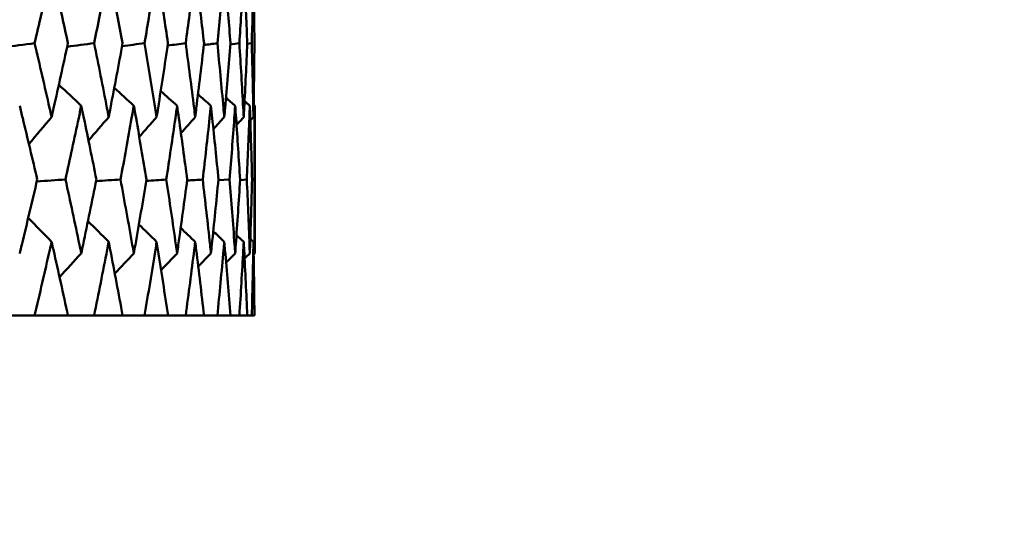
# Model space of a CAD drawing. Header units: millimetres. Extents: x 61 to 1929, y 482 to 2664.
# Tile 38 of 219: x 348.87 to 356.85, y 711.56 to 715.75. Entities that reach past the tile are written whole.
import ezdxf

# ---------------------------------------------------------------- set-up
doc = ezdxf.new("R2010")
doc.units = ezdxf.units.MM
doc.header["$LTSCALE"] = 10
doc.layers.add('Widoczne (ISO)', color=7, linetype='Continuous', lineweight=50)

msp = doc.modelspace()

# ---------------------------------------------------------------- linework, layer by layer
at = {"layer": 'Widoczne (ISO)'}
for p, q in [((350.7143, 715.5562), (350.7508, 715.5613)), ((350.7742, 715.0544), (350.7742, 713.8578)), ((350.4803, 714.45), (350.571, 714.4562)), ((350.6561, 714.4524), (350.7105, 714.4562)), ((350.7532, 714.4549), (350.7713, 714.4562)), ((348.9913, 713.3536), (348.7465, 713.3536)), ((348.9913, 713.3536), (349.262, 713.3536)), ((349.4737, 713.3536), (349.262, 713.3536)), ((349.4737, 713.3536), (349.7046, 713.3536)), ((349.8822, 713.3536), (349.7046, 713.3536)), ((349.8822, 713.3536), (350.0724, 713.3536)), ((350.2154, 713.3536), (350.0724, 713.3536)), ((350.2154, 713.3536), (350.3641, 713.3536)), ((350.4718, 713.3536), (350.3641, 713.3536)), ((350.4718, 713.3536), (350.5784, 713.3536)), ((350.6505, 713.3536), (350.5784, 713.3536)), ((350.6505, 713.3536), (350.7146, 713.3536)), ((350.7508, 713.3536), (350.7146, 713.3536)), ((350.7508, 713.3536), (350.7722, 713.3536))]:
    msp.add_line(p, q, dxfattribs=at)
msp.add_circle((330.7742, 751.3536), 50, dxfattribs=at)
for points, knots in [([(349.1293, 716.1589), (349.1191, 716.1138), (349.1089, 716.0687), (349.0635, 715.8695), (349.0279, 715.7154), (348.9917, 715.5613)], [0.04598621, 0.04598621, 0.04598621, 0.04598621, 0.06155279, 0.06155279, 0.11473062, 0.11473062, 0.11473062, 0.11473062]), ([(349.2616, 715.5613), (349.2282, 715.7154), (349.1943, 715.8695), (349.1497, 716.0686), (349.1395, 716.1138), (349.1293, 716.1589)], [0.00838421, 0.00838421, 0.00838421, 0.00838421, 0.06155515, 0.06155515, 0.07712864, 0.07712864, 0.07712864, 0.07712864]), ([(349.5918, 716.1589), (349.5832, 716.1138), (349.5744, 716.0687), (349.5356, 715.8695), (349.5051, 715.7154), (349.474, 715.5613)], [0.04598621, 0.04598621, 0.04598621, 0.04598621, 0.06155279, 0.06155279, 0.11473062, 0.11473062, 0.11473062, 0.11473062]), ([(349.7043, 715.5613), (349.676, 715.7154), (349.6471, 715.8695), (349.6092, 716.0686), (349.6005, 716.1138), (349.5918, 716.1589)], [0.00838421, 0.00838421, 0.00838421, 0.00838421, 0.06155515, 0.06155515, 0.07712864, 0.07712864, 0.07712864, 0.07712864]), ([(349.9801, 716.1589), (349.9729, 716.1138), (349.9657, 716.0687), (349.9337, 715.8695), (349.9084, 715.7154), (349.8825, 715.5613)], [0.04598621, 0.04598621, 0.04598621, 0.04598621, 0.06155279, 0.06155279, 0.11473062, 0.11473062, 0.11473062, 0.11473062]), ([(350.0721, 715.5613), (350.0491, 715.7154), (350.0256, 715.8695), (349.9944, 716.0686), (349.9873, 716.1138), (349.9801, 716.1589)], [0.00838421, 0.00838421, 0.00838421, 0.00838421, 0.06155515, 0.06155515, 0.07712864, 0.07712864, 0.07712864, 0.07712864]), ([(350.2926, 716.1589), (350.287, 716.1138), (350.2813, 716.0687), (350.2562, 715.8695), (350.2362, 715.7154), (350.2156, 715.5613)], [0.04598621, 0.04598621, 0.04598621, 0.04598621, 0.06155279, 0.06155279, 0.11473062, 0.11473062, 0.11473062, 0.11473062]), ([(350.3639, 715.5613), (350.3462, 715.7154), (350.328, 715.8695), (350.3037, 716.0686), (350.2982, 716.1138), (350.2926, 716.1589)], [0.00838421, 0.00838421, 0.00838421, 0.00838421, 0.06155515, 0.06155515, 0.07712864, 0.07712864, 0.07712864, 0.07712864]), ([(350.528, 716.1589), (350.524, 716.1138), (350.5199, 716.0687), (350.5018, 715.8695), (350.4872, 715.7154), (350.472, 715.5613)], [0.04598621, 0.04598621, 0.04598621, 0.04598621, 0.06155279, 0.06155279, 0.11473062, 0.11473062, 0.11473062, 0.11473062]), ([(350.5783, 715.5613), (350.5661, 715.7154), (350.5533, 715.8695), (350.536, 716.0686), (350.532, 716.1138), (350.528, 716.1589)], [0.00838421, 0.00838421, 0.00838421, 0.00838421, 0.06155515, 0.06155515, 0.07712864, 0.07712864, 0.07712864, 0.07712864]), ([(350.6855, 716.1589), (350.6831, 716.1138), (350.6806, 716.0687), (350.6695, 715.8695), (350.6603, 715.7154), (350.6506, 715.5613)], [0.04598621, 0.04598621, 0.04598621, 0.04598621, 0.06155279, 0.06155279, 0.11473062, 0.11473062, 0.11473062, 0.11473062]), ([(350.7146, 715.5613), (350.7078, 715.7154), (350.7005, 715.8695), (350.6902, 716.0686), (350.6879, 716.1138), (350.6855, 716.1589)], [0.00838421, 0.00838421, 0.00838421, 0.00838421, 0.06155515, 0.06155515, 0.07712864, 0.07712864, 0.07712864, 0.07712864]), ([(350.7644, 716.1589), (350.7636, 716.1138), (350.7627, 716.0687), (350.7587, 715.8695), (350.755, 715.7154), (350.7508, 715.5613)], [0.04598621, 0.04598621, 0.04598621, 0.04598621, 0.06155279, 0.06155279, 0.11473062, 0.11473062, 0.11473062, 0.11473062]), ([(350.7721, 715.5613), (350.7709, 715.7154), (350.769, 715.8695), (350.7659, 716.0686), (350.7652, 716.1138), (350.7644, 716.1589)], [0.00838421, 0.00838421, 0.00838421, 0.00838421, 0.06155515, 0.06155515, 0.07712864, 0.07712864, 0.07712864, 0.07712864]), ([(348.9917, 715.5613), (349.0327, 715.3862), (349.073, 715.2111), (349.1183, 715.0115), (349.1238, 714.987), (349.1293, 714.9625)], [0.01044349, 0.01044349, 0.01044349, 0.01044349, 0.07085106, 0.07085106, 0.07930241, 0.07930241, 0.07930241, 0.07930241]), ([(349.1293, 714.9625), (349.1348, 714.9869), (349.1403, 715.0114), (349.1851, 715.211), (349.2237, 715.3862), (349.2616, 715.5613)], [0.06241522, 0.06241522, 0.06241522, 0.06241522, 0.0708546, 0.0708546, 0.13127416, 0.13127416, 0.13127416, 0.13127416]), ([(349.474, 715.5613), (349.5092, 715.3862), (349.5438, 715.2111), (349.5824, 715.0115), (349.5871, 714.987), (349.5918, 714.9625)], [0.01044349, 0.01044349, 0.01044349, 0.01044349, 0.07085106, 0.07085106, 0.07930241, 0.07930241, 0.07930241, 0.07930241]), ([(349.5918, 714.9625), (349.5965, 714.9869), (349.6012, 715.0114), (349.6394, 715.211), (349.6722, 715.3862), (349.7043, 715.5613)], [0.06241522, 0.06241522, 0.06241522, 0.06241522, 0.0708546, 0.0708546, 0.13127416, 0.13127416, 0.13127416, 0.13127416]), ([(349.8825, 715.5613), (349.9118, 715.3862), (349.9405, 715.2111), (349.9723, 715.0115), (349.9762, 714.987), (349.9801, 714.9625)], [0.01044349, 0.01044349, 0.01044349, 0.01044349, 0.07085106, 0.07085106, 0.07930241, 0.07930241, 0.07930241, 0.07930241]), ([(349.9801, 714.9625), (349.984, 714.9869), (349.9878, 715.0114), (350.0192, 715.211), (350.0461, 715.3862), (350.0721, 715.5613)], [0.06241522, 0.06241522, 0.06241522, 0.06241522, 0.0708546, 0.0708546, 0.13127416, 0.13127416, 0.13127416, 0.13127416]), ([(350.2156, 715.5613), (350.2389, 715.3862), (350.2615, 715.2111), (350.2865, 715.0115), (350.2895, 714.987), (350.2926, 714.9625)], [0.01044349, 0.01044349, 0.01044349, 0.01044349, 0.07085106, 0.07085106, 0.07930241, 0.07930241, 0.07930241, 0.07930241]), ([(350.2926, 714.9625), (350.2956, 714.9869), (350.2986, 715.0114), (350.3231, 715.211), (350.3439, 715.3862), (350.3639, 715.5613)], [0.06241522, 0.06241522, 0.06241522, 0.06241522, 0.0708546, 0.0708546, 0.13127416, 0.13127416, 0.13127416, 0.13127416]), ([(350.472, 715.5613), (350.4892, 715.3862), (350.5057, 715.2111), (350.5236, 715.0115), (350.5258, 714.987), (350.528, 714.9625)], [0.01044349, 0.01044349, 0.01044349, 0.01044349, 0.07085106, 0.07085106, 0.07930241, 0.07930241, 0.07930241, 0.07930241]), ([(350.528, 714.9625), (350.5302, 714.9869), (350.5323, 715.0114), (350.5498, 715.211), (350.5644, 715.3862), (350.5783, 715.5613)], [0.06241522, 0.06241522, 0.06241522, 0.06241522, 0.0708546, 0.0708546, 0.13127416, 0.13127416, 0.13127416, 0.13127416]), ([(350.6506, 715.5613), (350.6616, 715.3862), (350.6719, 715.2111), (350.6828, 715.0115), (350.6842, 714.987), (350.6855, 714.9625)], [0.01044349, 0.01044349, 0.01044349, 0.01044349, 0.07085106, 0.07085106, 0.07930241, 0.07930241, 0.07930241, 0.07930241]), ([(350.6855, 714.9625), (350.6868, 714.9869), (350.6881, 715.0114), (350.6985, 715.211), (350.7069, 715.3862), (350.7146, 715.5613)], [0.06241522, 0.06241522, 0.06241522, 0.06241522, 0.0708546, 0.0708546, 0.13127416, 0.13127416, 0.13127416, 0.13127416]), ([(350.7508, 715.5613), (350.7556, 715.3862), (350.7597, 715.2111), (350.7635, 715.0115), (350.7639, 714.987), (350.7644, 714.9625)], [0.01044349, 0.01044349, 0.01044349, 0.01044349, 0.07085106, 0.07085106, 0.07930241, 0.07930241, 0.07930241, 0.07930241]), ([(350.7644, 714.9625), (350.7648, 714.9869), (350.7652, 715.0114), (350.7685, 715.211), (350.7707, 715.3862), (350.7721, 715.5613)], [0.06241522, 0.06241522, 0.06241522, 0.06241522, 0.0708546, 0.0708546, 0.13127416, 0.13127416, 0.13127416, 0.13127416]), ([(349.0132, 714.4562), (348.9744, 714.6221), (348.935, 714.7881), (348.887, 714.9875), (348.8789, 715.021), (348.8708, 715.0544)], [0.00418374, 0.00418374, 0.00418374, 0.00418374, 0.06147247, 0.06147247, 0.07302352, 0.07302352, 0.07302352, 0.07302352]), ([(349.3698, 715.0544), (349.3628, 715.021), (349.3557, 714.9875), (349.3136, 714.7881), (349.278, 714.6221), (349.2417, 714.4562)], [0.04993807, 0.04993807, 0.04993807, 0.04993807, 0.0614821, 0.0614821, 0.11877783, 0.11877783, 0.11877783, 0.11877783]), ([(349.4924, 714.4562), (349.4591, 714.6221), (349.4252, 714.7881), (349.3838, 714.9875), (349.3768, 715.021), (349.3698, 715.0544)], [0.00418374, 0.00418374, 0.00418374, 0.00418374, 0.06147247, 0.06147247, 0.07302352, 0.07302352, 0.07302352, 0.07302352]), ([(349.7954, 715.0544), (349.7895, 715.021), (349.7836, 714.9875), (349.7482, 714.7881), (349.7181, 714.6221), (349.6874, 714.4562)], [0.04993807, 0.04993807, 0.04993807, 0.04993807, 0.0614821, 0.0614821, 0.11877783, 0.11877783, 0.11877783, 0.11877783]), ([(349.8978, 714.4562), (349.8702, 714.6221), (349.8419, 714.7881), (349.8071, 714.9875), (349.8012, 715.021), (349.7954, 715.0544)], [0.00418374, 0.00418374, 0.00418374, 0.00418374, 0.06147247, 0.06147247, 0.07302352, 0.07302352, 0.07302352, 0.07302352]), ([(350.1459, 715.0544), (350.1412, 715.021), (350.1364, 714.9875), (350.1079, 714.7881), (350.0834, 714.6221), (350.0584, 714.4562)], [0.04993807, 0.04993807, 0.04993807, 0.04993807, 0.0614821, 0.0614821, 0.11877783, 0.11877783, 0.11877783, 0.11877783]), ([(350.2278, 714.4562), (350.2058, 714.6221), (350.1833, 714.7881), (350.1553, 714.9875), (350.1506, 715.021), (350.1459, 715.0544)], [0.00418374, 0.00418374, 0.00418374, 0.00418374, 0.06147247, 0.06147247, 0.07302352, 0.07302352, 0.07302352, 0.07302352]), ([(350.42, 715.0544), (350.4164, 715.021), (350.4128, 714.9875), (350.3912, 714.7881), (350.3726, 714.6221), (350.3533, 714.4562)], [0.04993807, 0.04993807, 0.04993807, 0.04993807, 0.0614821, 0.0614821, 0.11877783, 0.11877783, 0.11877783, 0.11877783]), ([(350.4809, 714.4562), (350.4648, 714.6221), (350.448, 714.7881), (350.4271, 714.9875), (350.4235, 715.021), (350.42, 715.0544)], [0.00418374, 0.00418374, 0.00418374, 0.00418374, 0.06147247, 0.06147247, 0.07302352, 0.07302352, 0.07302352, 0.07302352]), ([(350.6165, 715.0544), (350.6141, 715.021), (350.6117, 714.9875), (350.5972, 714.7881), (350.5844, 714.6221), (350.571, 714.4562)], [0.04993807, 0.04993807, 0.04993807, 0.04993807, 0.0614821, 0.0614821, 0.11877783, 0.11877783, 0.11877783, 0.11877783]), ([(350.6563, 714.4562), (350.6461, 714.6221), (350.6352, 714.7881), (350.6213, 714.9875), (350.6189, 715.021), (350.6165, 715.0544)], [0.00418374, 0.00418374, 0.00418374, 0.00418374, 0.06147247, 0.06147247, 0.07302352, 0.07302352, 0.07302352, 0.07302352]), ([(350.7348, 715.0544), (350.7336, 715.021), (350.7323, 714.9875), (350.7249, 714.7881), (350.718, 714.6221), (350.7105, 714.4562)], [0.04993807, 0.04993807, 0.04993807, 0.04993807, 0.0614821, 0.0614821, 0.11877783, 0.11877783, 0.11877783, 0.11877783]), ([(350.7533, 714.4562), (350.7489, 714.6221), (350.7439, 714.7881), (350.7371, 714.9875), (350.736, 715.021), (350.7348, 715.0544)], [0.00418374, 0.00418374, 0.00418374, 0.00418374, 0.06147247, 0.06147247, 0.07302352, 0.07302352, 0.07302352, 0.07302352]), ([(350.7742, 715.0544), (350.7742, 715.021), (350.7742, 714.9875), (350.7739, 714.7881), (350.7729, 714.6221), (350.7713, 714.4562)], [0.04993807, 0.04993807, 0.04993807, 0.04993807, 0.0614821, 0.0614821, 0.11877783, 0.11877783, 0.11877783, 0.11877783]), ([(348.8708, 713.8578), (348.8764, 713.881), (348.882, 713.9042), (348.9302, 714.1036), (348.972, 714.2799), (349.0132, 714.4562)], [0.05804162, 0.05804162, 0.05804162, 0.05804162, 0.06605559, 0.06605559, 0.12689392, 0.12689392, 0.12689392, 0.12689392]), ([(349.2417, 714.4562), (349.2802, 714.2799), (349.318, 714.1037), (349.36, 713.9043), (349.3649, 713.881), (349.3698, 713.8578)], [0.00523804, 0.00523804, 0.00523804, 0.00523804, 0.06606705, 0.06606705, 0.07409033, 0.07409033, 0.07409033, 0.07409033]), ([(349.3698, 713.8578), (349.3746, 713.881), (349.3795, 713.9042), (349.4211, 714.1036), (349.4571, 714.2799), (349.4924, 714.4562)], [0.05804162, 0.05804162, 0.05804162, 0.05804162, 0.06605559, 0.06605559, 0.12689392, 0.12689392, 0.12689392, 0.12689392]), ([(349.6874, 714.4562), (349.7199, 714.2799), (349.7518, 714.1037), (349.7872, 713.9043), (349.7913, 713.881), (349.7954, 713.8578)], [0.00523804, 0.00523804, 0.00523804, 0.00523804, 0.06606705, 0.06606705, 0.07409033, 0.07409033, 0.07409033, 0.07409033]), ([(349.7954, 713.8578), (349.7994, 713.881), (349.8035, 713.9042), (349.8384, 714.1036), (349.8685, 714.2799), (349.8978, 714.4562)], [0.05804162, 0.05804162, 0.05804162, 0.05804162, 0.06605559, 0.06605559, 0.12689392, 0.12689392, 0.12689392, 0.12689392]), ([(350.0584, 714.4562), (350.085, 714.2799), (350.1108, 714.1037), (350.1393, 713.9043), (350.1426, 713.881), (350.1459, 713.8578)], [0.00523804, 0.00523804, 0.00523804, 0.00523804, 0.06606705, 0.06606705, 0.07409033, 0.07409033, 0.07409033, 0.07409033]), ([(350.1459, 713.8578), (350.1492, 713.881), (350.1525, 713.9042), (350.1805, 714.1036), (350.2045, 714.2799), (350.2278, 714.4562)], [0.05804162, 0.05804162, 0.05804162, 0.05804162, 0.06605559, 0.06605559, 0.12689392, 0.12689392, 0.12689392, 0.12689392]), ([(350.3533, 714.4562), (350.3738, 714.2799), (350.3935, 714.1037), (350.415, 713.9043), (350.4175, 713.881), (350.42, 713.8578)], [0.00523804, 0.00523804, 0.00523804, 0.00523804, 0.06606705, 0.06606705, 0.07409033, 0.07409033, 0.07409033, 0.07409033]), ([(350.42, 713.8578), (350.4224, 713.881), (350.4249, 713.9042), (350.446, 714.1036), (350.4638, 714.2799), (350.4809, 714.4562)], [0.05804162, 0.05804162, 0.05804162, 0.05804162, 0.06605559, 0.06605559, 0.12689392, 0.12689392, 0.12689392, 0.12689392]), ([(350.571, 714.4562), (350.5852, 714.2799), (350.5987, 714.1037), (350.6132, 713.9043), (350.6149, 713.881), (350.6165, 713.8578)], [0.00523804, 0.00523804, 0.00523804, 0.00523804, 0.06606705, 0.06606705, 0.07409033, 0.07409033, 0.07409033, 0.07409033]), ([(350.6165, 713.8578), (350.6182, 713.881), (350.6198, 713.9042), (350.6338, 714.1036), (350.6455, 714.2799), (350.6563, 714.4562)], [0.05804162, 0.05804162, 0.05804162, 0.05804162, 0.06605559, 0.06605559, 0.12689392, 0.12689392, 0.12689392, 0.12689392]), ([(350.7105, 714.4562), (350.7185, 714.2799), (350.7257, 714.1037), (350.7331, 713.9043), (350.7339, 713.881), (350.7348, 713.8578)], [0.00523804, 0.00523804, 0.00523804, 0.00523804, 0.06606705, 0.06606705, 0.07409033, 0.07409033, 0.07409033, 0.07409033]), ([(350.7348, 713.8578), (350.7356, 713.881), (350.7364, 713.9042), (350.7433, 714.1036), (350.7487, 714.2799), (350.7533, 714.4562)], [0.05804162, 0.05804162, 0.05804162, 0.05804162, 0.06605559, 0.06605559, 0.12689392, 0.12689392, 0.12689392, 0.12689392]), ([(350.7713, 714.4562), (350.773, 714.2799), (350.774, 714.1037), (350.7742, 713.9043), (350.7742, 713.881), (350.7742, 713.8578)], [0.00523804, 0.00523804, 0.00523804, 0.00523804, 0.06606705, 0.06606705, 0.07409033, 0.07409033, 0.07409033, 0.07409033]), ([(349.1293, 713.9512), (349.1244, 713.9296), (349.1196, 713.9081), (349.0743, 713.7089), (349.0331, 713.5312), (348.9913, 713.3536)], [0.05393723, 0.05393723, 0.05393723, 0.05393723, 0.06137399, 0.06137399, 0.12273355, 0.12273355, 0.12273355, 0.12273355]), ([(349.262, 713.3536), (349.2233, 713.5312), (349.184, 713.7088), (349.1391, 713.9081), (349.1342, 713.9296), (349.1293, 713.9512)], [0, 0, 0, 0, 0.06135239, 0.06135239, 0.06879633, 0.06879633, 0.06879633, 0.06879633]), ([(349.5918, 713.9512), (349.5877, 713.9296), (349.5835, 713.9081), (349.5448, 713.7089), (349.5096, 713.5312), (349.4737, 713.3536)], [0.05393723, 0.05393723, 0.05393723, 0.05393723, 0.06137399, 0.06137399, 0.12273355, 0.12273355, 0.12273355, 0.12273355]), ([(349.7046, 713.3536), (349.6719, 713.5312), (349.6384, 713.7088), (349.6002, 713.9081), (349.596, 713.9296), (349.5918, 713.9512)], [0, 0, 0, 0, 0.06135239, 0.06135239, 0.06879633, 0.06879633, 0.06879633, 0.06879633]), ([(349.9801, 713.9512), (349.9767, 713.9296), (349.9732, 713.9081), (349.9414, 713.7089), (349.9122, 713.5312), (349.8822, 713.3536)], [0.05393723, 0.05393723, 0.05393723, 0.05393723, 0.06137399, 0.06137399, 0.12273355, 0.12273355, 0.12273355, 0.12273355]), ([(350.0724, 713.3536), (350.0458, 713.5312), (350.0184, 713.7088), (349.9869, 713.9081), (349.9835, 713.9296), (349.9801, 713.9512)], [0, 0, 0, 0, 0.06135239, 0.06135239, 0.06879633, 0.06879633, 0.06879633, 0.06879633]), ([(350.2926, 713.9512), (350.2899, 713.9296), (350.2872, 713.9081), (350.2622, 713.7089), (350.2392, 713.5312), (350.2154, 713.3536)], [0.05393723, 0.05393723, 0.05393723, 0.05393723, 0.06137399, 0.06137399, 0.12273355, 0.12273355, 0.12273355, 0.12273355]), ([(350.3641, 713.3536), (350.3437, 713.5312), (350.3225, 713.7088), (350.2979, 713.9081), (350.2952, 713.9296), (350.2926, 713.9512)], [0, 0, 0, 0, 0.06135239, 0.06135239, 0.06879633, 0.06879633, 0.06879633, 0.06879633]), ([(350.528, 713.9512), (350.5261, 713.9296), (350.5241, 713.9081), (350.5062, 713.7089), (350.4894, 713.5312), (350.4718, 713.3536)], [0.05393723, 0.05393723, 0.05393723, 0.05393723, 0.06137399, 0.06137399, 0.12273355, 0.12273355, 0.12273355, 0.12273355]), ([(350.5784, 713.3536), (350.5643, 713.5312), (350.5494, 713.7088), (350.5318, 713.9081), (350.5299, 713.9296), (350.528, 713.9512)], [0, 0, 0, 0, 0.06135239, 0.06135239, 0.06879633, 0.06879633, 0.06879633, 0.06879633]), ([(350.6855, 713.9512), (350.6843, 713.9296), (350.6831, 713.9081), (350.6722, 713.7089), (350.6618, 713.5312), (350.6505, 713.3536)], [0.05393723, 0.05393723, 0.05393723, 0.05393723, 0.06137399, 0.06137399, 0.12273355, 0.12273355, 0.12273355, 0.12273355]), ([(350.7146, 713.3536), (350.7068, 713.5312), (350.6982, 713.7088), (350.6878, 713.9081), (350.6866, 713.9296), (350.6855, 713.9512)], [0, 0, 0, 0, 0.06135239, 0.06135239, 0.06879633, 0.06879633, 0.06879633, 0.06879633]), ([(350.7644, 713.9512), (350.764, 713.9296), (350.7636, 713.9081), (350.7598, 713.7089), (350.7557, 713.5312), (350.7508, 713.3536)], [0.05393723, 0.05393723, 0.05393723, 0.05393723, 0.06137399, 0.06137399, 0.12273355, 0.12273355, 0.12273355, 0.12273355]), ([(350.7722, 713.3536), (350.7707, 713.5312), (350.7685, 713.7088), (350.7651, 713.9081), (350.7647, 713.9296), (350.7644, 713.9512)], [0, 0, 0, 0, 0.06135239, 0.06135239, 0.06879633, 0.06879633, 0.06879633, 0.06879633])]:
    msp.add_open_spline(points, degree=3, knots=knots, dxfattribs=at)
for points in [[(348.738, 715.529), (348.8226, 715.5398), (348.9071, 715.5506), (348.9917, 715.5613)], [(349.2556, 715.5333), (349.3284, 715.5427), (349.4012, 715.552), (349.474, 715.5613)], [(349.6999, 715.5376), (349.7608, 715.5455), (349.8216, 715.5534), (349.8825, 715.5613)], [(350.0693, 715.5421), (350.118, 715.5485), (350.1668, 715.5549), (350.2156, 715.5613)], [(350.3622, 715.5466), (350.3988, 715.5515), (350.4354, 715.5564), (350.472, 715.5613)], [(350.5775, 715.5513), (350.6019, 715.5546), (350.6262, 715.558), (350.6506, 715.5613)], [(349.3698, 715.0544), (349.3092, 715.1112), (349.2486, 715.168), (349.188, 715.2248)], [(349.7954, 715.0544), (349.7426, 715.1028), (349.6898, 715.1512), (349.637, 715.1995)], [(350.1459, 715.0544), (350.1017, 715.0942), (350.0575, 715.134), (350.0132, 715.1738)], [(350.42, 715.0544), (350.3851, 715.0854), (350.3501, 715.1164), (350.3152, 715.1474)], [(350.6165, 715.0544), (350.5916, 715.0763), (350.5667, 715.0982), (350.5418, 715.1201)], [(350.7348, 715.0544), (350.7206, 715.0668), (350.7064, 715.0792), (350.6922, 715.0916)], [(350.7742, 715.0544), (350.7715, 715.0568), (350.7688, 715.0592), (350.766, 715.0616)], [(349.1293, 714.9625), (349.068, 714.8896), (349.0067, 714.8168), (348.9453, 714.744)], [(349.5918, 714.9625), (349.5373, 714.8992), (349.4828, 714.836), (349.4282, 714.7729)], [(349.9801, 714.9625), (349.9332, 714.9091), (349.8862, 714.8558), (349.8392, 714.8025)], [(350.2926, 714.9625), (350.254, 714.9193), (350.2154, 714.8762), (350.1768, 714.8332)], [(350.528, 714.9625), (350.4986, 714.93), (350.4693, 714.8976), (350.4399, 714.8652)], [(350.6855, 714.9625), (350.6661, 714.9413), (350.6468, 714.9201), (350.6274, 714.8989)], [(350.7644, 714.9625), (350.7559, 714.9532), (350.7474, 714.944), (350.7389, 714.9347)], [(349.0097, 714.4414), (349.087, 714.4463), (349.1644, 714.4513), (349.2417, 714.4562)], [(349.4899, 714.4435), (349.5557, 714.4477), (349.6215, 714.4519), (349.6874, 714.4562)], [(349.8961, 714.4456), (349.9502, 714.4491), (350.0043, 714.4527), (350.0584, 714.4562)], [(350.2267, 714.4478), (350.2689, 714.4506), (350.3111, 714.4534), (350.3533, 714.4562)], [(349.1293, 713.9512), (349.0662, 714.0159), (349.003, 714.0805), (348.9398, 714.1452)], [(349.5918, 713.9512), (349.5359, 714.0071), (349.48, 714.063), (349.424, 714.1188)], [(349.9801, 713.9512), (349.9321, 713.9982), (349.8842, 714.0451), (349.8362, 714.0921)], [(350.2926, 713.9512), (350.2533, 713.989), (350.2141, 714.0268), (350.1748, 714.0646)], [(350.528, 713.9512), (350.4983, 713.9795), (350.4685, 714.0078), (350.4388, 714.0361)], [(350.6855, 713.9512), (350.666, 713.9696), (350.6465, 713.988), (350.627, 714.0064)], [(350.7644, 713.9512), (350.7559, 713.9592), (350.7474, 713.9672), (350.7388, 713.9752)], [(349.3698, 713.8578), (349.311, 713.7937), (349.2522, 713.7298), (349.1933, 713.6658)], [(349.7954, 713.8578), (349.744, 713.803), (349.6925, 713.7483), (349.6411, 713.6937)], [(350.1459, 713.8578), (350.1027, 713.8126), (350.0594, 713.7674), (350.0161, 713.7222)], [(350.42, 713.8578), (350.3857, 713.8224), (350.3514, 713.7871), (350.3171, 713.7517)], [(350.6165, 713.8578), (350.592, 713.8327), (350.5674, 713.8076), (350.5428, 713.7825)], [(350.7348, 713.8578), (350.7207, 713.8435), (350.7067, 713.8293), (350.6926, 713.815)], [(350.7742, 713.8578), (350.7715, 713.855), (350.7688, 713.8523), (350.7661, 713.8495)]]:
    msp.add_open_spline(points, degree=3, dxfattribs=at)

doc.saveas('drawing.dxf')
